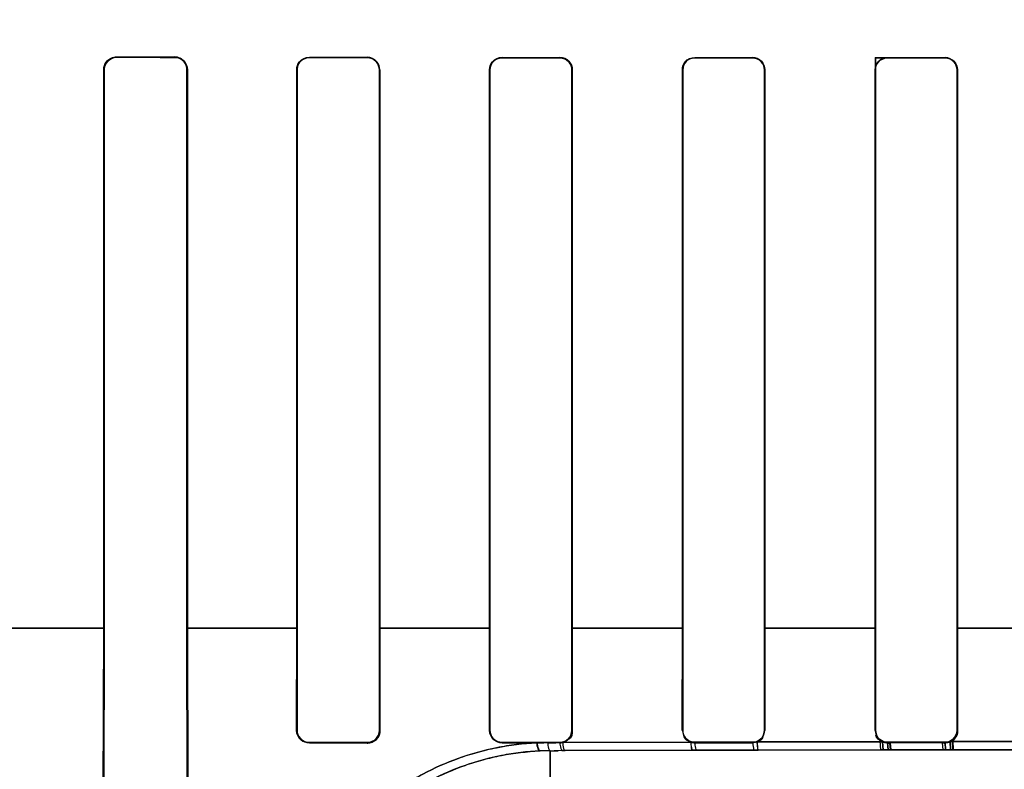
# Model space of a CAD drawing. Header units: millimetres. Extents: x 0 to 297, y 0 to 210.
# Tile 138 of 256: x 56.219 to 56.398, y 157.136 to 157.272. Entities that reach past the tile are written whole.
import ezdxf

# ---------------------------------------------------------------- set-up
doc = ezdxf.new("R2010")
doc.units = ezdxf.units.MM
doc.header["$LTSCALE"] = 16.335
doc.layers.get('0').update_dxf_attribs({"linetype": 'CONTINUOUS'})
for name, color, linetype in [('AXES_REF', 7, 'CONTINUOUS'), ('INTFCLR_1', 7, 'CONTINUOUS'), ('INTFCLR_72935', 7, 'CONTINUOUS')]:
    doc.layers.add(name, color=color, linetype=linetype)

msp = doc.modelspace()

# ---------------------------------------------------------------- linework, layer by layer
at = {"color": 7, "linetype": 'Continuous'}
for radius in [6.787079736, 6.7865, 6.743039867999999]:
    msp.add_circle((57.4637306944, 154.7114647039), radius, dxfattribs=at)
for radius, start, end in [(6.72, 278.2771290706, 261.7228709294), (6.874, 193.234383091, 36.7246116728)]:
    msp.add_arc((57.4637306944, 154.7114647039), radius, start, end, dxfattribs=at)
at = {"layer": 'AXES_REF', "color": 9, "linetype": 'Continuous'}
for radius in [6.191158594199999, 4.150003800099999]:
    msp.add_circle((57.4637306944, 154.7114647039), radius, dxfattribs=at)
at = {"layer": 'INTFCLR_1', "color": 9, "linetype": 'Continuous'}
for p, q in [((56.2367849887, 157.2653139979), (56.2367849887, 157.2652326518)), ((56.2472849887, 157.2652162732), (56.2472849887, 157.2652964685)), ((56.2717849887, 157.2652609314), (56.2717849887, 157.265182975)), ((56.2822849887, 157.2651707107), (56.2822849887, 157.2652478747)), ((56.3067849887, 157.2652221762), (56.3067849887, 157.2651465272)), ((56.3172849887, 157.2651379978), (56.3172849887, 157.2652131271)), ((56.3417849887, 157.2651964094), (56.3417849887, 157.2651222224)), ((56.3522849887, 157.2651171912), (56.3522849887, 157.2651910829)), ((56.3767849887, 157.2651828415), (56.3767849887, 157.2651094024)), ((56.3872849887, 157.2651077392), (56.3872849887, 157.2651810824)), ((56.2345033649, 157.2629547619), (56.23442160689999, 157.2629547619)), ((56.2496229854, 157.2629547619), (56.2495431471, 157.2629547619)), ((56.2695540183, 157.2629547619), (56.26947577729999, 157.2629547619)), ((56.2845754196, 157.2629547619), (56.2844985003, 157.2629547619)), ((56.3045913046, 157.2629547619), (56.3045154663, 157.2629547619)), ((56.3195415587, 157.2629547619), (56.3194665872, 157.2629547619)), ((56.3396163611, 157.2629547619), (56.339542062, 157.2629547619)), ((56.3545203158, 157.2629547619), (56.3544465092, 157.2629547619)), ((56.37462988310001, 157.2629547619), (56.3745563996, 157.2629547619)), ((56.389511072, 157.2629547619), (56.3894377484, 157.2629547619)), ((56.234501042, 157.1614532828), (56.21459827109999, 157.1614532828)), ((56.2695540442, 157.1614532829), (56.24954283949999, 157.1614532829)), ((56.304591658, 157.1614532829), (56.2844984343, 157.1614532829)), ((56.3396137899, 157.1614532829), (56.3194670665, 157.1614532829)), ((56.3746336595, 157.1614532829), (56.3544440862, 157.1614532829)), ((56.4096385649, 157.1614532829), (56.3894220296, 157.1614532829)), ((56.2694664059, 157.142899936), (56.26954692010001, 157.142899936)), ((56.28450548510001, 157.142899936), (56.2845846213, 157.142899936)), ((56.30450640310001, 157.142899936), (56.3045844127, 157.142899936)), ((56.31947340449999, 157.142899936), (56.3195505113, 157.142899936)), ((56.3395331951, 157.142899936), (56.33960960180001, 157.142899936)), ((56.3544532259, 157.142899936), (56.35452912, 157.142899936)), ((56.3745476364, 157.142899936), (56.3746231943, 157.142899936)), ((56.3894444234, 157.142899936), (56.3895198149, 157.142899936)), ((56.2717849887, 157.1406628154), (56.2717849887, 157.1405818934)), ((56.2822849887, 157.140595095), (56.2822849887, 157.140675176)), ((56.3067849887, 157.1406995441), (56.3067849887, 157.1406210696)), ((56.3172849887, 157.1406302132), (56.3172849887, 157.1407081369)), ((56.3177962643, 157.1406890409), (56.3410453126, 157.140771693)), ((56.3417849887, 157.1407240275), (56.3417849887, 157.1406471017)), ((56.3522849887, 157.1406524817), (56.3522849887, 157.1407290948)), ((56.3522849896, 157.1406524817), (56.3525400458, 157.1393215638)), ((56.35309333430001, 157.140803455), (56.375899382, 157.1408433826)), ((56.3767849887, 157.140736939), (56.3767849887, 157.140660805)), ((56.3872849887, 157.1406625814), (56.3872849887, 157.140738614)), ((56.388195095, 157.1408569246), (56.41087501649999, 157.1408569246)), ((56.3155349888, 157.1318571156), (56.3155349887, 157.1392011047)), ((56.31773650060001, 157.1392102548), (56.3162684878, 157.1392041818)), ((56.3182491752, 157.1392123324), (56.31773650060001, 157.1392102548)), ((56.3413695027, 157.1392925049), (56.3182491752, 157.1392123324)), ((56.3420980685, 157.1392946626), (56.3413695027, 157.1392925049)), ((56.352540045, 157.1393215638), (56.3420980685, 157.1392946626)), ((56.35335077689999, 157.1393233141), (56.352540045, 157.1393215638)), ((56.3760304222, 157.1393620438), (56.35335077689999, 157.1393233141)), ((56.3873505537, 157.1393720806), (56.3769069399, 157.1393631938)), ((56.4108171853, 157.1393724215), (56.3882527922, 157.1393724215))]:
    msp.add_line(p, q, dxfattribs=at)
at = {"layer": 'INTFCLR_1', "color": 6, "linetype": 'Continuous'}
for p, q in [((56.23442160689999, 157.1614547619), (56.23442160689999, 157.2629547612)), ((56.2345033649, 157.1614547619), (56.2345033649, 157.2629547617)), ((56.2495431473, 157.2629547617), (56.2495431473, 157.1614547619)), ((56.2496229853, 157.2629547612), (56.2496229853, 157.1614547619)), ((56.2694757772, 157.1614547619), (56.2694757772, 157.2629547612)), ((56.2695540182, 157.1614547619), (56.2695540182, 157.2629547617)), ((56.2844985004, 157.2629547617), (56.2844985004, 157.1614547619)), ((56.2845754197, 157.2629547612), (56.2845754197, 157.1614547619)), ((56.30451546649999, 157.1614547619), (56.30451546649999, 157.2629547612)), ((56.3045913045, 157.1614547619), (56.3045913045, 157.2629547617)), ((56.3194665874, 157.2629547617), (56.3194665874, 157.1614547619)), ((56.3195415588, 157.2629547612), (56.3195415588, 157.1614547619)), ((56.3395420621, 157.1614547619), (56.3395420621, 157.2629547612)), ((56.3396163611, 157.1614547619), (56.3396163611, 157.2629547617)), ((56.3544465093, 157.2629547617), (56.3544465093, 157.1614547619)), ((56.35452031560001, 157.2629547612), (56.35452031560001, 157.1614547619)), ((56.3745563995, 157.1614547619), (56.3745563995, 157.2629547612)), ((56.374629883, 157.1614547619), (56.374629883, 157.2629547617)), ((56.3894377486, 157.2629547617), (56.3894377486, 157.1614547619)), ((56.3895110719, 157.2629547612), (56.3895110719, 157.1614547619)), ((56.2342289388, 157.0949547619), (56.23442160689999, 157.1614547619)), ((56.23439061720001, 157.0949547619), (56.2345033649, 157.1614547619)), ((56.2495431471, 157.1614547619), (56.249653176, 157.0949547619)), ((56.2496229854, 157.1614547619), (56.24980987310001, 157.0949547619)), ((56.2694664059, 157.142899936), (56.26947577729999, 157.161454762)), ((56.26954692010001, 157.142899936), (56.2695540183, 157.161454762)), ((56.2844985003, 157.161454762), (56.28450548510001, 157.142899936)), ((56.2845754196, 157.161454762), (56.2845846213, 157.142899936)), ((56.30450640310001, 157.142899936), (56.3045154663, 157.161454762)), ((56.3045844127, 157.142899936), (56.3045913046, 157.161454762)), ((56.3194665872, 157.161454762), (56.31947340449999, 157.142899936)), ((56.3195415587, 157.161454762), (56.3195505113, 157.142899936)), ((56.3395331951, 157.142899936), (56.339542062, 157.161454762)), ((56.33960960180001, 157.142899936), (56.3396163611, 157.161454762)), ((56.3544465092, 157.161454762), (56.3544532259, 157.142899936)), ((56.3545203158, 157.161454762), (56.35452912, 157.142899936)), ((56.3745476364, 157.142899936), (56.3745563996, 157.161454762)), ((56.37462319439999, 157.142899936), (56.37462988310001, 157.161454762)), ((56.3894377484, 157.161454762), (56.3894444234, 157.142899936)), ((56.389511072, 157.161454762), (56.3895198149, 157.142899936)), ((56.2822849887, 157.140675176), (56.2717849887, 157.1406628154)), ((56.2822849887, 157.140595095), (56.2717849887, 157.1405818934)), ((56.3172849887, 157.1407081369), (56.3067849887, 157.1406995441)), ((56.3067849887, 157.1406210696), (56.3130478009, 157.1406266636)), ((56.3130478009, 157.1406266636), (56.31439610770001, 157.1406278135)), ((56.3150707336, 157.1406283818), (56.3165465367, 157.1406296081)), ((56.3522849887, 157.1407290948), (56.3417849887, 157.1407240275)), ((56.3417849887, 157.1406471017), (56.3522849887, 157.1406524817)), ((56.3522849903, 157.1406524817), (56.3530933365, 157.1408034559)), ((56.3872849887, 157.140738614), (56.3767849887, 157.140736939)), ((56.3767849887, 157.140660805), (56.3872849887, 157.1406625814))]:
    msp.add_line(p, q, dxfattribs=at)
at = {"layer": 'INTFCLR_1', "color": 7, "linetype": 'Continuous'}
for p, q in [((56.3754239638, 157.1409891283), (56.3755318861, 157.1393613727)), ((56.3760304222, 157.1393620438), (56.3758993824, 157.1408433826)), ((56.3767849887, 157.140660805), (56.37690693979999, 157.1393631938)), ((56.3773452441, 157.1393637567), (56.3772579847, 157.1406103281)), ((56.3867415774, 157.1405958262), (56.3868433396, 157.1393718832)), ((56.3873505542, 157.1393720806), (56.38728498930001, 157.1406625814)), ((56.388189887, 157.1408540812), (56.3882527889, 157.1393724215)), ((56.3887039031, 157.1393725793), (56.3886088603, 157.1409920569)), ((56.3755318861, 157.1393613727), (56.3773452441, 157.1393637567)), ((56.3769069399, 157.1393631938), (56.3760304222, 157.1393620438)), ((56.3868433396, 157.1393718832), (56.3887039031, 157.1393725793)), ((56.3882527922, 157.1393724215), (56.3873505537, 157.1393720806))]:
    msp.add_line(p, q, dxfattribs=at)
for points in [[(56.2822849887, 157.140595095), (56.28238496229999, 157.1405973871), (56.2824848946, 157.1406040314), (56.28258459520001, 157.1406150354), (56.282683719, 157.1406303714), (56.2827822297, 157.1406500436), (56.2828803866, 157.140674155), (56.28297812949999, 157.1407027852), (56.2830750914, 157.1407359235), (56.2831710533, 157.1407735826)], [(56.375899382, 157.1408433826), (56.3759932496, 157.1408054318), (56.3760887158, 157.1407717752), (56.3761855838, 157.1407424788), (56.3762836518, 157.1407175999), (56.3763827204, 157.1406971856), (56.3764825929, 157.1406812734), (56.376583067, 157.1406698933), (56.3766839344, 157.1406630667), (56.3767849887, 157.140660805)], [(56.3872849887, 157.1406625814), (56.38738809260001, 157.1406649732), (56.3874910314, 157.1406721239), (56.3875935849, 157.1406840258), (56.3876954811, 157.1407006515), (56.3877965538, 157.1407219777), (56.387896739, 157.1407480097), (56.3879958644, 157.1407787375), (56.3880936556, 157.1408141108), (56.3881898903, 157.1408540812)]]:
    msp.add_lwpolyline(points, dxfattribs=at)
at = {"layer": 'INTFCLR_1', "color": 6, "linetype": 'Continuous'}
for centre, radius, start, end in [((56.3172823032, 157.1429047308), 0.0022745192, 270.0676377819, 283.0595303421), ((56.3417863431, 157.1429131), 0.0022659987, 250.9119015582, 269.9658417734)]:
    msp.add_arc(centre, radius, start, end, dxfattribs=at)
at = {"layer": 'INTFCLR_1', "color": 9, "linetype": 'Continuous'}
msp.add_arc((56.315743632, 157.0918564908), 0.0473450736, 90.25249194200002, 92.5811112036, dxfattribs=at)
at = {"layer": 'INTFCLR_1', "color": 6, "linetype": 'Continuous'}
for centre, major_axis, ratio, start_param, end_param in [((56.3995349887, 157.2664547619), (0.3650864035, 0), 0.0034906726, -2.0328472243, -2.0009654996), ((56.3995349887, 157.2664547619), (0.3650864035, 0), 0.0034906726, -1.9282790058, -1.8977471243), ((56.3995349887, 157.2664547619), (0.3860864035, 0), 0.0034906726, -2.0059367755, -1.9761478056), ((56.3995349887, 157.2664547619), (0.3860864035, 0), 0.0034906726, -1.9080370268, -1.8793579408), ((56.3995349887, 157.2664547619), (0.3650864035, 0), 0.0034906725, -1.8276611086, -1.7980361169), ((56.3995349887, 157.2664547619), (0.3860864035, 0), 0.0034906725, -1.8134003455, -1.785476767), ((56.3995349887, 157.266454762), (0.3650864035, 0), 0.0034906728, -1.7296452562, -1.7005817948), ((56.3995349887, 157.266454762), (0.3860864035, 0), 0.0034906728, -1.7209377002, -1.6934858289), ((56.3995349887, 157.266454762), (0.3650864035, 0), 0.0034906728, -1.6331507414, -1.604356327), ((56.3995349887, 157.266454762), (0.3860864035, 0), 0.0034906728, -1.629755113, -1.6025303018)]:
    msp.add_ellipse(centre, major_axis=major_axis, ratio=ratio, start_param=start_param, end_param=end_param, dxfattribs=at)
for points, knots in [([(56.23442160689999, 157.2629547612), (56.23442160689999, 157.2634711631), (56.2348296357, 157.26470988), (56.2360984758, 157.265315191), (56.2367849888, 157.2653139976)], [0, 0, 0, 0, 0.4292917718, 1, 1, 1, 1]), ([(56.24728498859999, 157.2652964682), (56.24783833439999, 157.265295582), (56.2490730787, 157.2648449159), (56.2496229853, 157.2635945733), (56.2496229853, 157.2629547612)], [0, 0, 0, 0, 0.4637660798, 1, 1, 1, 1]), ([(56.2694757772, 157.2629547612), (56.2694757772, 157.2634683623), (56.2698839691, 157.264680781), (56.2711226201, 157.2652617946), (56.2717849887, 157.2652609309)], [0, 0, 0, 0, 0.4367466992, 1, 1, 1, 1]), ([(56.2845754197, 157.2629547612), (56.2845754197, 157.2634741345), (56.2841608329, 157.2646798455), (56.282933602, 157.2652471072), (56.2822849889, 157.265247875)], [0, 0, 0, 0, 0.4446739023, 1, 1, 1, 1]), ([(56.2345033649, 157.2629547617), (56.2345033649, 157.2634558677), (56.2348999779, 157.2646523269), (56.2361246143, 157.2652337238), (56.23678498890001, 157.2652326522)], [0, 0, 0, 0, 0.4314369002, 1, 1, 1, 1]), ([(56.24728498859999, 157.2652162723), (56.247737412, 157.2652155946), (56.2489130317, 157.2648681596), (56.2495431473, 157.2636507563), (56.2495431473, 157.2629547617)], [0, 0, 0, 0, 0.3939538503, 1, 1, 1, 1]), ([(56.2695540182, 157.2629547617), (56.2695540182, 157.2634524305), (56.2699499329, 157.2646241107), (56.2711464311, 157.2651837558), (56.2717849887, 157.2651829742)], [0, 0, 0, 0, 0.4380012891, 1, 1, 1, 1]), ([(56.2822849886, 157.2651707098), (56.2828602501, 157.2651700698), (56.2840384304, 157.2646845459), (56.2844985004, 157.2635093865), (56.2844985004, 157.2629547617)], [0, 0, 0, 0, 0.5091323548, 1, 1, 1, 1]), ([(56.30451546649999, 157.2629547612), (56.30451546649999, 157.2634659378), (56.304923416, 157.2646590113), (56.3061399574, 157.2652227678), (56.30678498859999, 157.2652221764)], [0, 0, 0, 0, 0.4421147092, 1, 1, 1, 1]), ([(56.3045913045, 157.2629547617), (56.3045913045, 157.2634573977), (56.3049947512, 157.2646124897), (56.30616967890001, 157.2651470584), (56.30678498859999, 157.2651465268)], [0, 0, 0, 0, 0.4496067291, 1, 1, 1, 1]), ([(56.3195415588, 157.2629547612), (56.3195415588, 157.2634725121), (56.31912635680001, 157.2646614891), (56.3179180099, 157.2652126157), (56.3172849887, 157.2652131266)], [0, 0, 0, 0, 0.449916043, 1, 1, 1, 1]), ([(56.3172849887, 157.2651379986), (56.3178470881, 157.2651375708), (56.3190075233, 157.264665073), (56.3194665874, 157.263506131), (56.3194665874, 157.2629547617)], [0, 0, 0, 0, 0.5048183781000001, 1, 1, 1, 1]), ([(56.3395420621, 157.2629547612), (56.3395420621, 157.2635251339), (56.3400186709, 157.2647167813), (56.3412111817, 157.2651967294), (56.3417849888, 157.2651964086)], [0, 0, 0, 0, 0.4984991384, 1, 1, 1, 1]), ([(56.3396163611, 157.2629547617), (56.3396163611, 157.2634564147), (56.3400203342, 157.2645993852), (56.3411811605, 157.2651225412), (56.3417849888, 157.2651222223)], [0, 0, 0, 0, 0.4537868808, 1, 1, 1, 1]), ([(56.35452031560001, 157.2629547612), (56.35452031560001, 157.2634739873), (56.3541018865, 157.2646528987), (56.3529057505, 157.2651907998), (56.3522849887, 157.2651910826)], [0, 0, 0, 0, 0.4554662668, 1, 1, 1, 1]), ([(56.3522849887, 157.265117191), (56.3528388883, 157.2651169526), (56.3539881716, 157.2646526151), (56.3544465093, 157.2635039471), (56.3544465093, 157.2629547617)], [0, 0, 0, 0, 0.5021368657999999, 1, 1, 1, 1]), ([(56.3745563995, 157.2629547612), (56.3745563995, 157.2635238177), (56.37503254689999, 157.2647083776), (56.3762170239, 157.2651829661), (56.37678498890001, 157.2651828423)], [0, 0, 0, 0, 0.5004799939, 1, 1, 1, 1]), ([(56.374629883, 157.2629547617), (56.374629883, 157.2634593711), (56.3750379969, 157.2645965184), (56.3761906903, 157.2651095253), (56.3767849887, 157.2651094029)], [0, 0, 0, 0, 0.4591917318, 1, 1, 1, 1]), ([(56.3895110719, 157.2629547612), (56.3895110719, 157.2634697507), (56.3890965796, 157.2646432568), (56.3879050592, 157.2651810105), (56.3872849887, 157.2651810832)], [0, 0, 0, 0, 0.4537112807, 1, 1, 1, 1]), ([(56.3872849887, 157.2651077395), (56.3878352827, 157.2651076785), (56.3889797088, 157.2646470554), (56.3894377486, 157.2635029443), (56.3894377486, 157.2629547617)], [0, 0, 0, 0, 0.5009611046, 1, 1, 1, 1]), ([(56.2717849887, 157.1405818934), (56.27124778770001, 157.1405811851), (56.2700245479, 157.1410129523), (56.2694657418, 157.1422547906), (56.2694664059, 157.142899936)], [0, 0, 0, 0, 0.4543516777, 1, 1, 1, 1]), ([(56.2717849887, 157.1406628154), (56.2712650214, 157.140662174), (56.2700841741, 157.1410805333), (56.2695464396, 157.1422787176), (56.26954692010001, 157.142899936)], [0, 0, 0, 0, 0.4556379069, 1, 1, 1, 1]), ([(56.28450548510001, 157.142899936), (56.2845059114, 157.1423399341), (56.2840409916, 157.1411594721), (56.2828590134, 157.1406758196), (56.2822849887, 157.140675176)], [0, 0, 0, 0, 0.4938171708, 1, 1, 1, 1]), ([(56.3067849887, 157.1406210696), (56.3062644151, 157.1406205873), (56.30506377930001, 157.141037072), (56.3045057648, 157.1422586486), (56.30450640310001, 157.142899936)], [0, 0, 0, 0, 0.4480514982, 1, 1, 1, 1]), ([(56.3067849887, 157.1406995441), (56.3062801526, 157.1406991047), (56.3051203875, 157.141103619), (56.3045839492, 157.1422827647), (56.3045844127, 157.142899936)], [0, 0, 0, 0, 0.4499400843, 1, 1, 1, 1]), ([(56.31947340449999, 157.142899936), (56.3194738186, 157.1423424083), (56.319008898, 157.1411781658), (56.3178449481, 157.1407085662), (56.3172849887, 157.1407081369)], [0, 0, 0, 0, 0.4989120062, 1, 1, 1, 1]), ([(56.3417849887, 157.1407240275), (56.3412893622, 157.1407237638), (56.3401435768, 157.1411201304), (56.33960915, 157.1422863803), (56.33960960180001, 157.142899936)], [0, 0, 0, 0, 0.4468395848, 1, 1, 1, 1]), ([(56.3544532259, 157.142899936), (56.3544536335, 157.1423430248), (56.3539875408, 157.1411888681), (56.35283510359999, 157.1407293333), (56.3522849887, 157.1407290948)], [0, 0, 0, 0, 0.5030696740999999, 1, 1, 1, 1]), ([(56.3767849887, 157.140736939), (56.3762902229, 157.1407368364), (56.3751511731, 157.1411334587), (56.3746227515, 157.1422922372), (56.3746231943, 157.142899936)], [0, 0, 0, 0, 0.4487815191, 1, 1, 1, 1]), ([(56.3894444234, 157.142899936), (56.3894448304, 157.1423402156), (56.3889745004, 157.1411900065), (56.3878276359, 157.1407386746), (56.3872849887, 157.140738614)], [0, 0, 0, 0, 0.50774397, 1, 1, 1, 1])]:
    msp.add_open_spline(points, degree=3, knots=knots, dxfattribs=at)
at = {"layer": 'INTFCLR_1', "color": 7, "linetype": 'Continuous'}
for points, knots in [([(56.2845846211, 157.142899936), (56.2845862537, 157.1423189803), (56.284102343, 157.1410963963), (56.2828787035, 157.1405948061), (56.2822849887, 157.1405950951)], [0, 0, 0, 0, 0.4945700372, 1, 1, 1, 1]), ([(56.3772579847, 157.1406103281), (56.376909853, 157.1405448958), (56.37628597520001, 157.1406923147), (56.3758497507, 157.1408555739), (56.3753953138, 157.1409102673), (56.3754239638, 157.1409891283)], [0, 0, 0, 0, 0.5634051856, 0.8665491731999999, 1, 1, 1, 1]), ([(56.3886088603, 157.1409920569), (56.388348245, 157.1407840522), (56.3877594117, 157.1407071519), (56.387184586, 157.1406176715), (56.3868204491, 157.1405225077), (56.3867415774, 157.1405958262)], [0, 0, 0, 0, 0.5199108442, 0.8320948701, 1, 1, 1, 1])]:
    msp.add_open_spline(points, degree=3, knots=knots, dxfattribs=at)
msp.add_open_spline([(56.2831710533, 157.1407735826), (56.28370816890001, 157.1409983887), (56.2844067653, 157.141426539), (56.28440616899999, 157.1420088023)], degree=3, dxfattribs=at)
at = {"layer": 'INTFCLR_1', "color": 6, "linetype": 'Continuous'}
for points in [[(56.3195505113, 157.142899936), (56.3195510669, 157.1423347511), (56.3194686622, 157.14145463), (56.3189181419, 157.1413267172)], [(56.375899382, 157.1408433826), (56.3753847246, 157.14106514), (56.3747180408, 157.1414797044), (56.37471858, 157.1420401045)], [(56.3881898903, 157.1408540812), (56.3886367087, 157.1410519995), (56.3892619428, 157.1413659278), (56.3892614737, 157.141854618)], [(56.3410453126, 157.140771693), (56.3405597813, 157.1409403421), (56.3398496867, 157.141232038), (56.3398501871, 157.1417460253)], [(56.35309333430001, 157.140803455), (56.3535518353, 157.1409806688), (56.3542184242, 157.1412657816), (56.3542179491, 157.1417573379)]]:
    msp.add_open_spline(points, degree=3, dxfattribs=at)
at = {"layer": 'INTFCLR_1', "color": 9, "linetype": 'Continuous'}
for points, knots in [([(56.2672395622, 157.0914547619), (56.2671526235, 157.0914547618), (56.2670105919, 157.0918170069), (56.2669193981, 157.0923681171), (56.2668238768, 157.0934190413), (56.2668017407, 157.0950381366), (56.2669182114, 157.0974023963), (56.2673114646, 157.1005270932), (56.2679291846, 157.1034972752), (56.2686581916, 157.1061345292), (56.2696318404, 157.1091040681), (56.2712545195, 157.1130178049), (56.2731533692, 157.1164888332), (56.2746593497, 157.1188328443), (56.2757755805, 157.1204614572), (56.2779332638, 157.1233198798), (56.2807615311, 157.1264100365), (56.28353487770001, 157.1289044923), (56.2852459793, 157.1302946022), (56.2879532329, 157.1323443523), (56.2923635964, 157.1351157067), (56.29770999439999, 157.1374934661), (56.3022458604, 157.1389407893), (56.3069665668, 157.1400692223), (56.3106067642, 157.1405143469), (56.3130478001, 157.1406266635)], [0, 0, 0, 0, 0.0034869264, 0.0118307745, 0.0253688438, 0.0441600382, 0.07750976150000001, 0.1198274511, 0.1705089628, 0.1989804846, 0.2295433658, 0.2958034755, 0.3685983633, 0.3878553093, 0.4075401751, 0.4477747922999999, 0.5314248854, 0.5750130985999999, 0.5972913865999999, 0.6198277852, 0.7111936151, 0.8054544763, 0.8536491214, 0.9019916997, 1, 1, 1, 1]), ([(56.3130478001, 157.1406266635), (56.3130912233, 157.1402670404), (56.3131712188, 157.1398153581), (56.3134358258, 157.1391582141), (56.3136115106, 157.1391535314)], [0, 0, 0, 0, 0.6733216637, 1, 1, 1, 1]), ([(56.3150707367, 157.1406283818), (56.31509949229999, 157.1402832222), (56.3151609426, 157.1398564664), (56.31537081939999, 157.1392129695), (56.3155349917, 157.1392011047)], [0, 0, 0, 0, 0.6778576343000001, 1, 1, 1, 1]), ([(56.3172849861, 157.1406302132), (56.3173131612, 157.1402869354), (56.317374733, 157.1398659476), (56.3175745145, 157.1392222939), (56.317736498, 157.1392102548)], [0, 0, 0, 0, 0.6795377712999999, 1, 1, 1, 1]), ([(56.3177962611, 157.1406890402), (56.3178227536, 157.140332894), (56.3178852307, 157.1398993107), (56.3180816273, 157.1392248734), (56.31824917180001, 157.1392123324)], [0, 0, 0, 0, 0.6800622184, 1, 1, 1, 1]), ([(56.34104531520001, 157.140771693), (56.341064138, 157.1404168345), (56.3411398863, 157.1400216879), (56.341215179, 157.1393088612), (56.34136950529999, 157.1392925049)], [0, 0, 0, 0, 0.6960312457, 1, 1, 1, 1]), ([(56.3417849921, 157.1406471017), (56.3418058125, 157.1403213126), (56.3418761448, 157.1399566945), (56.34195712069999, 157.1393097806), (56.3420980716, 157.1392946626)], [0, 0, 0, 0, 0.6972332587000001, 1, 1, 1, 1]), ([(56.3530933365, 157.1408034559), (56.3531082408, 157.1404491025), (56.3531972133, 157.140069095), (56.3532021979, 157.139343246), (56.3533507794, 157.1393233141)], [0, 0, 0, 0, 0.7028960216, 1, 1, 1, 1]), ([(56.2693372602, 157.093463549), (56.2692670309, 157.0934650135), (56.2692262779, 157.0938349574), (56.2691526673, 157.0943002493), (56.26913695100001, 157.095295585), (56.2691758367, 157.0972481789), (56.269521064, 157.1006330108), (56.2702640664, 157.1041525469), (56.2711383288, 157.1070971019), (56.2720991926, 157.1098568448), (56.2736822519, 157.1134952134), (56.2755156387, 157.1167180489), (56.27696407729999, 157.1188944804), (56.2780375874, 157.1204083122), (56.28011103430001, 157.1230674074), (56.2828199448, 157.1259389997), (56.285468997, 157.128255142), (56.28710332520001, 157.1295467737), (56.289691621, 157.1314539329), (56.2939045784, 157.1340316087), (56.2989992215, 157.1362399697), (56.303320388, 157.1375850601), (56.3078198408, 157.1386347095), (56.3112864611, 157.1390487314), (56.3136115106, 157.1391535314)], [0, 0, 0, 0, 0.0029920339, 0.0110782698, 0.024380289, 0.0429061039, 0.0957357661, 0.1679168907, 0.1961583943, 0.2264889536, 0.2923559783, 0.3648565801, 0.3840566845, 0.4037051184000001, 0.443891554, 0.5276121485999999, 0.5713225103, 0.5936852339, 0.6163225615, 0.7082527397, 0.8033240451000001, 0.8520017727, 0.9008650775, 1, 1, 1, 1])]:
    msp.add_open_spline(points, degree=3, knots=knots, dxfattribs=at)
at = {"layer": 'INTFCLR_72935', "color": 9, "linetype": 'Continuous'}
for p, q in [((56.2367849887, 157.2652326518), (56.2367849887, 157.2653139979)), ((56.2472849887, 157.2652964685), (56.2472849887, 157.2652162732)), ((56.2717849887, 157.265182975), (56.2717849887, 157.2652609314)), ((56.2822849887, 157.2652478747), (56.2822849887, 157.2651707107)), ((56.3067849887, 157.2651465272), (56.3067849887, 157.2652221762)), ((56.3172849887, 157.2652131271), (56.3172849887, 157.2651379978)), ((56.3417849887, 157.2651222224), (56.3417849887, 157.2651964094)), ((56.3522849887, 157.2651910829), (56.3522849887, 157.2651171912)), ((56.3872849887, 157.2651810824), (56.3872849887, 157.2651077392)), ((56.23442160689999, 157.2629547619), (56.2345033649, 157.2629547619)), ((56.2495431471, 157.2629547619), (56.2496229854, 157.2629547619)), ((56.26947577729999, 157.2629547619), (56.2695540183, 157.2629547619)), ((56.2844985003, 157.2629547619), (56.2845754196, 157.2629547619)), ((56.3045154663, 157.2629547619), (56.3045913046, 157.2629547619)), ((56.3194665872, 157.2629547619), (56.3195415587, 157.2629547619)), ((56.339542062, 157.2629547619), (56.3396163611, 157.2629547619)), ((56.3544465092, 157.2629547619), (56.3545203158, 157.2629547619)), ((56.3894377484, 157.2629547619), (56.389511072, 157.2629547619)), ((56.21459857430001, 157.1614532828), (56.2345002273, 157.1614532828)), ((56.2495420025, 157.1614532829), (56.269554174, 157.1614532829)), ((56.2844984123, 157.1614532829), (56.3045914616, 157.1614532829)), ((56.3194671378, 157.1614532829), (56.3396151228, 157.1614532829)), ((56.3544432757, 157.1614532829), (56.3746332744, 157.1614532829)), ((56.3894314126, 157.1614532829), (56.4096479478, 157.1614532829)), ((56.2695469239, 157.1429047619), (56.2694664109, 157.1429047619)), ((56.2845846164, 157.1429047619), (56.2845054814, 157.1429047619)), ((56.3045844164, 157.1429047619), (56.3045064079, 157.1429047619)), ((56.3195505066, 157.1429047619), (56.3194734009, 157.1429047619)), ((56.3396096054, 157.1429047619), (56.33953319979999, 157.1429047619)), ((56.3545291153, 157.1429047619), (56.3544532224, 157.1429047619)), ((56.3746231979, 157.1429047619), (56.37454764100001, 157.1429047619)), ((56.38951981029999, 157.1429047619), (56.38944441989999, 157.1429047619)), ((56.2717849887, 157.140586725), (56.2717849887, 157.1406676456)), ((56.2822849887, 157.140680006), (56.2822849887, 157.1405999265)), ((56.3067849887, 157.140625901), (56.3067849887, 157.1407043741)), ((56.3172849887, 157.1407129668), (56.3172849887, 157.1406350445)), ((56.341059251, 157.1407717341), (56.3177746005, 157.1406889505)), ((56.3417849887, 157.1406519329), (56.3417849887, 157.1407288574)), ((56.3522849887, 157.1407339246), (56.3522849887, 157.1406573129)), ((56.3522849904, 157.1406573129), (56.3525402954, 157.1393215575)), ((56.3759106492, 157.1408433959), (56.3530806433, 157.1408034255)), ((56.3767849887, 157.1406656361), (56.3767849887, 157.1407417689)), ((56.3872849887, 157.1407434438), (56.3872849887, 157.1406674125)), ((56.4108858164, 157.1408569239), (56.3881846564, 157.1408569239)), ((56.3155349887, 157.1392011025), (56.31700257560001, 157.1392072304)), ((56.3155349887, 157.1392011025), (56.3155349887, 157.1318571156)), ((56.31773687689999, 157.1392102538), (56.3182276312, 157.1392122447)), ((56.3182276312, 157.1392122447), (56.3413833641, 157.1392925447)), ((56.3413833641, 157.1392925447), (56.34209836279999, 157.1392946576)), ((56.34209836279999, 157.1392946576), (56.3525402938, 157.1393215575)), ((56.3525402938, 157.1393215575), (56.35333815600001, 157.1393232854)), ((56.35333815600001, 157.1393232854), (56.3760416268, 157.1393620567)), ((56.3769070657, 157.1393631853), (56.3873506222, 157.1393720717)), ((56.3882418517, 157.1393724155), (56.4108281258, 157.1393724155))]:
    msp.add_line(p, q, dxfattribs=at)
at = {"layer": 'INTFCLR_72935', "color": 6, "linetype": 'Continuous'}
for p, q in [((56.3745563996, 157.2651833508), (56.3745563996, 157.1614547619)), ((56.3745563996, 157.265183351), (56.37462988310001, 157.2651098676)), ((56.37462988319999, 157.2651098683), (56.37462988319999, 157.1614547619)), ((56.234421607, 157.2629547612), (56.234421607, 157.1614547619)), ((56.234503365, 157.2629547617), (56.234503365, 157.1614547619)), ((56.2495431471, 157.1614547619), (56.2495431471, 157.2629547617)), ((56.2496229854, 157.1614547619), (56.2496229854, 157.2629547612)), ((56.26947577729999, 157.2629547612), (56.26947577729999, 157.1614547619)), ((56.2695540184, 157.2629547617), (56.2695540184, 157.1614547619)), ((56.2844985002, 157.1614547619), (56.2844985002, 157.2629547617)), ((56.2845754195, 157.1614547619), (56.2845754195, 157.2629547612)), ((56.3045154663, 157.2629547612), (56.3045154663, 157.1614547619)), ((56.3045913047, 157.2629547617), (56.3045913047, 157.1614547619)), ((56.3194665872, 157.1614547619), (56.3194665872, 157.2629547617)), ((56.31954155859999, 157.1614547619), (56.31954155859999, 157.2629547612)), ((56.3395420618, 157.2629547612), (56.3395420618, 157.1614547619)), ((56.3396163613, 157.2629547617), (56.3396163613, 157.1614547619)), ((56.3544465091, 157.1614547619), (56.3544465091, 157.2629547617)), ((56.3545203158, 157.1614547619), (56.3545203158, 157.2629547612)), ((56.3894377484, 157.1614547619), (56.3894377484, 157.2629547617)), ((56.389511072, 157.1614547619), (56.389511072, 157.2629547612)), ((56.2342289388, 157.0949547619), (56.23442160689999, 157.1614547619)), ((56.2345033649, 157.1614547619), (56.23439061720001, 157.0949547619)), ((56.249653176, 157.0949547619), (56.2495431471, 157.1614547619)), ((56.2496229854, 157.1614547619), (56.24980987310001, 157.0949547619)), ((56.2694664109, 157.1429047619), (56.26947577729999, 157.1614547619)), ((56.2695540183, 157.1614547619), (56.2695469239, 157.1429047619)), ((56.2845054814, 157.1429047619), (56.2844985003, 157.1614547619)), ((56.2845754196, 157.1614547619), (56.2845846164, 157.1429047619)), ((56.3045064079, 157.1429047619), (56.3045154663, 157.1614547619)), ((56.3045913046, 157.1614547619), (56.3045844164, 157.1429047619)), ((56.3194734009, 157.1429047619), (56.3194665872, 157.1614547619)), ((56.3195415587, 157.1614547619), (56.3195505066, 157.1429047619)), ((56.3395331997, 157.1429047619), (56.339542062, 157.1614547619)), ((56.3396163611, 157.1614547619), (56.3396096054, 157.1429047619)), ((56.3544532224, 157.1429047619), (56.3544465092, 157.1614547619)), ((56.3545203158, 157.1614547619), (56.3545291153, 157.1429047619)), ((56.37454764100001, 157.1429047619), (56.3745563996, 157.161454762)), ((56.37462988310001, 157.161454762), (56.3746231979, 157.1429047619)), ((56.38944441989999, 157.1429047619), (56.3894377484, 157.1614547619)), ((56.389511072, 157.1614547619), (56.38951981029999, 157.1429047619)), ((56.2717849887, 157.1406676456), (56.2822849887, 157.140680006)), ((56.2822849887, 157.1405999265), (56.2717849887, 157.140586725)), ((56.3067849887, 157.1407043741), (56.3172849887, 157.1407129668)), ((56.3131575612, 157.1406315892), (56.3067849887, 157.140625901)), ((56.3150703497, 157.1406332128), (56.3131575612, 157.1406315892)), ((56.3172849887, 157.1406350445), (56.31580819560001, 157.1406338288)), ((56.3417849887, 157.1407288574), (56.3522849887, 157.1407339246)), ((56.3522849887, 157.1406573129), (56.3417849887, 157.1406519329)), ((56.3530806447, 157.140803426), (56.3522849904, 157.1406573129)), ((56.3767849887, 157.1407417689), (56.3872849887, 157.1407434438)), ((56.3872849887, 157.1406674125), (56.3767849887, 157.1406656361))]:
    msp.add_line(p, q, dxfattribs=at)
at = {"layer": 'INTFCLR_72935', "color": 7, "linetype": 'Continuous'}
for p, q in [((56.3756089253, 157.1393614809), (56.375502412, 157.140972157)), ((56.3759106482, 157.1408433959), (56.3760416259, 157.1393620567)), ((56.3769070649, 157.1393631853), (56.3767849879, 157.1406656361)), ((56.3773137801, 157.140602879), (56.3774004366, 157.139363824)), ((56.3869049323, 157.1393718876), (56.3868057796, 157.1406153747)), ((56.3872849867, 157.1406674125), (56.3873506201, 157.1393720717)), ((56.38824185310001, 157.1393724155), (56.3881788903, 157.140854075)), ((56.38865157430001, 157.1410015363), (56.388743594, 157.1393725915)), ((56.3774004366, 157.139363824), (56.3756089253, 157.1393614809)), ((56.3760416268, 157.1393620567), (56.3769070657, 157.1393631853)), ((56.388743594, 157.1393725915), (56.3869049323, 157.1393718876)), ((56.3873506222, 157.1393720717), (56.3882418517, 157.1393724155))]:
    msp.add_line(p, q, dxfattribs=at)
for points in [[(56.28317170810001, 157.1407786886), (56.2830772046, 157.1407415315), (56.2829810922, 157.1407085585), (56.2828835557, 157.1406798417), (56.2827845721, 157.1406553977), (56.2826845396, 157.1406353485), (56.2825842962, 157.1406198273), (56.2824842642, 157.1406088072), (56.2823844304, 157.1406021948), (56.2822849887, 157.1405999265)], [(56.3767849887, 157.1406656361), (56.3766851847, 157.1406678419), (56.3765855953, 157.1406744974), (56.3764864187, 157.1406855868), (56.3763878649, 157.1407010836), (56.3762901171, 157.1407209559), (56.3761933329, 157.1407451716), (56.3760976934, 157.1407736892), (56.37600340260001, 157.1408064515), (56.3759106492, 157.1408433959)], [(56.3881788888, 157.140854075), (56.3880839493, 157.1408151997), (56.3879873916, 157.1407807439), (56.3878894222, 157.1407507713), (56.3877902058, 157.1407253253), (56.38768999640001, 157.1407044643), (56.3875891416, 157.1406882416), (56.3874879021, 157.1406766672), (56.3873864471, 157.1406697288), (56.3872849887, 157.1406674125)]]:
    msp.add_lwpolyline(points, dxfattribs=at)
at = {"layer": 'INTFCLR_72935', "color": 6, "linetype": 'Continuous'}
for centre, radius, start, end in [((56.3172824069, 157.1429089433), 0.0022739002, 270.065111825, 282.5008615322), ((56.3417861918, 157.1429173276), 0.002265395, 251.2832919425, 269.9694865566)]:
    msp.add_arc(centre, radius, start, end, dxfattribs=at)
at = {"layer": 'INTFCLR_72935', "color": 9, "linetype": 'Continuous'}
msp.add_arc((56.31574357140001, 157.0918570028), 0.0473445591, 90.2524261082, 92.45440580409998, dxfattribs=at)
at = {"layer": 'INTFCLR_72935', "color": 6, "linetype": 'Continuous'}
for centre, major_axis, ratio, start_param, end_param in [((56.3995349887, 157.2664547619), (0.3650864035, 0), 0.0034906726, -2.0328472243, -2.0009654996), ((56.3995349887, 157.2664547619), (0.3650864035, 0), 0.0034906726, -1.9282790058, -1.8977471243), ((56.3995349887, 157.2664547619), (0.3860864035, 0), 0.0034906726, -2.0059367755, -1.9761478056), ((56.3995349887, 157.2664547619), (0.3860864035, 0), 0.0034906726, -1.9080370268, -1.8793579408), ((56.3995349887, 157.2664547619), (0.3650864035, 0), 0.0034906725, -1.8276611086, -1.7980361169), ((56.3995349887, 157.2664547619), (0.3860864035, 0), 0.0034906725, -1.8134003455, -1.785476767), ((56.3995349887, 157.266454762), (0.3650864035, 0), 0.0034906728, -1.7296452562, -1.7005817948), ((56.3995349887, 157.266454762), (0.3860864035, 0), 0.0034906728, -1.7209377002, -1.6934858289), ((56.3995349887, 157.266454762), (0.3650864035, 0), 0.0034906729, -1.6392681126, -1.604356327), ((56.3995349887, 157.266454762), (0.3860864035, 0), 0.0034906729, -1.6353477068, -1.6025303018)]:
    msp.add_ellipse(centre, major_axis=major_axis, ratio=ratio, start_param=start_param, end_param=end_param, dxfattribs=at)
for points, knots in [([(56.234421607, 157.2629547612), (56.234421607, 157.2634771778), (56.2348356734, 157.2647174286), (56.2361041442, 157.2653151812), (56.23678498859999, 157.2653139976)], [0, 0, 0, 0, 0.434166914, 1, 1, 1, 1]), ([(56.2496229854, 157.2629547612), (56.2496229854, 157.263470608), (56.2492151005, 157.2646983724), (56.2479609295, 157.2652953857), (56.2472849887, 157.2652964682)], [0, 0, 0, 0, 0.4328341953, 1, 1, 1, 1]), ([(56.26947577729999, 157.2629547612), (56.26947577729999, 157.2634760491), (56.2698920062, 157.2646902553), (56.2711299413, 157.265261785), (56.2717849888, 157.2652609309)], [0, 0, 0, 0, 0.44314542, 1, 1, 1, 1]), ([(56.2845754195, 157.2629547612), (56.2845754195, 157.263467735), (56.2841675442, 157.264671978), (56.2829397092, 157.2652471), (56.2822849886, 157.265247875)], [0, 0, 0, 0, 0.4393046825, 1, 1, 1, 1]), ([(56.2367849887, 157.2652326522), (56.2363157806, 157.2652334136), (56.2351252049, 157.2648730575), (56.234503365, 157.2636453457), (56.234503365, 157.2629547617)], [0, 0, 0, 0, 0.4045625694, 1, 1, 1, 1]), ([(56.2495431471, 157.2629547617), (56.2495431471, 157.2634596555), (56.2491423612, 157.2646470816), (56.2479314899, 157.2652153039), (56.2472849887, 157.2652162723)], [0, 0, 0, 0, 0.4385058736, 1, 1, 1, 1]), ([(56.2717849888, 157.2651829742), (56.27133415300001, 157.265183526), (56.2701717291, 157.264839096), (56.2695540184, 157.2636376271), (56.2695540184, 157.2629547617)], [0, 0, 0, 0, 0.3976674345, 1, 1, 1, 1]), ([(56.2844985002, 157.2629547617), (56.2844985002, 157.2634579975), (56.28409639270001, 157.2646234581), (56.2829105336, 157.2651700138), (56.2822849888, 157.2651707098)], [0, 0, 0, 0, 0.4458223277, 1, 1, 1, 1]), ([(56.3045154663, 157.2629547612), (56.3045154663, 157.2634739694), (56.3049319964, 157.2646688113), (56.3061476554, 157.2652227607), (56.3067849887, 157.2652221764)], [0, 0, 0, 0, 0.4489316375, 1, 1, 1, 1]), ([(56.3067849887, 157.2651465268), (56.306211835, 157.2651470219), (56.30504344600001, 157.2646637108), (56.3045913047, 157.2635004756), (56.3045913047, 157.2629547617)], [0, 0, 0, 0, 0.5122624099, 1, 1, 1, 1]), ([(56.3172849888, 157.2652131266), (56.3178710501, 157.2652126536), (56.3190721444, 157.2647184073), (56.31954155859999, 157.2635204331), (56.31954155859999, 157.2629547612)], [0, 0, 0, 0, 0.508851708, 1, 1, 1, 1]), ([(56.3194665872, 157.2629547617), (56.3194665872, 157.2634559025), (56.3190645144, 157.264605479), (56.3178963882, 157.2651375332), (56.31728498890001, 157.2651379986)], [0, 0, 0, 0, 0.4504473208, 1, 1, 1, 1]), ([(56.3395420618, 157.2629547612), (56.3395420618, 157.2634733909), (56.3399596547, 157.2646554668), (56.3411602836, 157.2651967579), (56.3417849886, 157.2651964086)], [0, 0, 0, 0, 0.4536114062, 1, 1, 1, 1]), ([(56.3417849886, 157.2651222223), (56.34122185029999, 157.2651225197), (56.3400674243, 157.2646486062), (56.3396163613, 157.2634978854), (56.3396163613, 157.2629547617)], [0, 0, 0, 0, 0.5090461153, 1, 1, 1, 1]), ([(56.3522849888, 157.2651910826), (56.3528670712, 157.2651908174), (56.3540571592, 157.2646996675), (56.3545203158, 157.2635134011), (56.3545203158, 157.2629547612)], [0, 0, 0, 0, 0.5102753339, 1, 1, 1, 1]), ([(56.3544465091, 157.2629547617), (56.3544465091, 157.2634570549), (56.3540416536, 157.2645970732), (56.3528850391, 157.2651169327), (56.3522849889, 157.265117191)], [0, 0, 0, 0, 0.4556593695, 1, 1, 1, 1]), ([(56.38728498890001, 157.2651810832), (56.3878600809, 157.2651810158), (56.3890445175, 157.2646975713), (56.389511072, 157.2635155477), (56.389511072, 157.2629547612)], [0, 0, 0, 0, 0.5062971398, 1, 1, 1, 1]), ([(56.3894377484, 157.2629547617), (56.3894377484, 157.2634529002), (56.3890367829, 157.2645877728), (56.38788452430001, 157.265107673), (56.3872849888, 157.2651077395)], [0, 0, 0, 0, 0.4538128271, 1, 1, 1, 1]), ([(56.2717849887, 157.140586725), (56.2712430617, 157.1405860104), (56.2700188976, 157.1410230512), (56.2694657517, 157.1422642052), (56.2694664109, 157.1429047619)], [0, 0, 0, 0, 0.4582956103, 1, 1, 1, 1]), ([(56.2695469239, 157.1429047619), (56.2695465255, 157.1423897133), (56.2699598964, 157.1412100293), (56.2711590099, 157.1406668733), (56.2717849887, 157.1406676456)], [0, 0, 0, 0, 0.4513900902, 1, 1, 1, 1]), ([(56.2822849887, 157.140680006), (56.2828451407, 157.1406806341), (56.28402474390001, 157.1411480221), (56.2845059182, 157.1423308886), (56.2845054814, 157.1429047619)], [0, 0, 0, 0, 0.4939502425, 1, 1, 1, 1]), ([(56.3067849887, 157.140625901), (56.3062584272, 157.1406254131), (56.3050566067, 157.1410485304), (56.3045057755, 157.1422692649), (56.3045064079, 157.1429047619)], [0, 0, 0, 0, 0.4531282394, 1, 1, 1, 1]), ([(56.3045844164, 157.1429047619), (56.30458403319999, 157.1423944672), (56.3049946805, 157.1412336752), (56.3061731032, 157.1407038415), (56.3067849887, 157.1407043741)], [0, 0, 0, 0, 0.4547350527, 1, 1, 1, 1]), ([(56.3172849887, 157.1407129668), (56.3178239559, 157.1407133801), (56.31898420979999, 157.1411585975), (56.3194738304, 157.1423263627), (56.3194734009, 157.1429047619)], [0, 0, 0, 0, 0.4823548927, 1, 1, 1, 1]), ([(56.3195505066, 157.1429047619), (56.319551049, 157.1423528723), (56.3191494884, 157.1413108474), (56.3182147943, 157.1407866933), (56.3177746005, 157.1406889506)], [0, 0, 0, 0, 0.5503462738, 1, 1, 1, 1]), ([(56.3396096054, 157.1429047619), (56.3396092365, 157.1424036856), (56.3400113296, 157.1412567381), (56.34117669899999, 157.1407285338), (56.3417849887, 157.1407288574)], [0, 0, 0, 0, 0.4516781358, 1, 1, 1, 1]), ([(56.3522849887, 157.1407339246), (56.3528295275, 157.1407341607), (56.3539809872, 157.1411871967), (56.3544536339, 157.1423422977), (56.3544532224, 157.1429047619)], [0, 0, 0, 0, 0.4919035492, 1, 1, 1, 1]), ([(56.3746231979, 157.1429047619), (56.3746227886, 157.1423429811), (56.3750954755, 157.1411913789), (56.3762433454, 157.1407416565), (56.3767849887, 157.1407417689)], [0, 0, 0, 0, 0.5091250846, 1, 1, 1, 1]), ([(56.3872849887, 157.1407434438), (56.3877736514, 157.1407434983), (56.3889103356, 157.1411338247), (56.38944486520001, 157.1422922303), (56.38944441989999, 157.1429047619)], [0, 0, 0, 0, 0.4437568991, 1, 1, 1, 1])]:
    msp.add_open_spline(points, degree=3, knots=knots, dxfattribs=at)
at = {"layer": 'INTFCLR_72935', "color": 7, "linetype": 'Continuous'}
for points, knots in [([(56.2822849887, 157.1405999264), (56.2828727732, 157.1406003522), (56.2840947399, 157.1410939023), (56.2845875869, 157.1423178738), (56.2845846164, 157.1429047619)], [0, 0, 0, 0, 0.5003784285, 1, 1, 1, 1]), ([(56.375502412, 157.140972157), (56.3757594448, 157.1407789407), (56.376326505, 157.1407046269), (56.3768828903, 157.1406286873), (56.377238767, 157.1405306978), (56.3773137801, 157.140602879)], [0, 0, 0, 0, 0.5180755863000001, 0.8322769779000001, 1, 1, 1, 1]), ([(56.3868057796, 157.1406153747), (56.3871598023, 157.1405491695), (56.3877919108, 157.1407015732), (56.3882280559, 157.1408637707), (56.3886821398, 157.1409246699), (56.38865157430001, 157.1410015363)], [0, 0, 0, 0, 0.5687516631, 0.8693706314, 1, 1, 1, 1])]:
    msp.add_open_spline(points, degree=3, knots=knots, dxfattribs=at)
msp.add_open_spline([(56.2845846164, 157.1429047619), (56.2845851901, 157.1423432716), (56.28448794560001, 157.1415533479), (56.2839700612, 157.1413363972)], degree=3, dxfattribs=at)
at = {"layer": 'INTFCLR_72935', "color": 6, "linetype": 'Continuous'}
for points in [[(56.3759106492, 157.1408433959), (56.3754593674, 157.1410349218), (56.3748204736, 157.1413408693), (56.37482094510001, 157.1418311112)], [(56.38951981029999, 157.1429047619), (56.389520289, 157.1424058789), (56.3894773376, 157.1416935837), (56.3890201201, 157.1414939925)], [(56.341059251, 157.1407717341), (56.3405658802, 157.1409394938), (56.339845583, 157.1412366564), (56.33984609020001, 157.1417577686)], [(56.3530806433, 157.1408034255), (56.35355268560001, 157.1409825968), (56.3542329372, 157.1412822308), (56.3542324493, 157.1417871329)]]:
    msp.add_open_spline(points, degree=3, dxfattribs=at)
at = {"layer": 'INTFCLR_72935', "color": 9, "linetype": 'Continuous'}
for points, knots in [([(56.3131575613, 157.1406315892), (56.3119145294, 157.1405770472), (56.31005532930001, 157.1404240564), (56.3075999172, 157.1400784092), (56.3040182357, 157.1394339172), (56.29883001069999, 157.137989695), (56.2939411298, 157.1358181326), (56.2908793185, 157.1341119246), (56.28891353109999, 157.1329245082), (56.285685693, 157.1307337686), (56.2815319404, 157.1272482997), (56.2782936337, 157.1237154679), (56.2763894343, 157.1212746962), (56.27522161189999, 157.1196774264), (56.27340192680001, 157.1169408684), (56.2712657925, 157.1130395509), (56.2696380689, 157.1091236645), (56.2686633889, 157.1061488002), (56.2679320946, 157.1035102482), (56.2673152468, 157.1005444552), (56.2669430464, 157.0976082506), (56.2668144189, 157.0953485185), (56.2668072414, 157.0937699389), (56.2668975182, 157.0925239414), (56.266995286, 157.0918885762), (56.2671408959, 157.0914547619), (56.2672395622, 157.0914547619)], [0, 0, 0, 0, 0.0498301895, 0.0746148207, 0.09928735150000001, 0.1955557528, 0.2894286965, 0.3127158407, 0.3359168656, 0.3813845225, 0.46883382, 0.5523957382, 0.5727449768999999, 0.5928031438, 0.631626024, 0.7042901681, 0.770539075, 0.801143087, 0.8296171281, 0.8801686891, 0.922257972, 0.9481821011, 0.9704293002, 0.9863316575, 0.9960485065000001, 1, 1, 1, 1]), ([(56.3131575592, 157.1406315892), (56.313200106, 157.1402721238), (56.3132790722, 157.1398211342), (56.31354072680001, 157.1391632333), (56.3137160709, 157.1391581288)], [0, 0, 0, 0, 0.6735752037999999, 1, 1, 1, 1]), ([(56.3150703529, 157.1406332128), (56.3150989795, 157.1402869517), (56.315160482, 157.1398590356), (56.3153703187, 157.139213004), (56.315534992, 157.1392011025)], [0, 0, 0, 0, 0.6778765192, 1, 1, 1, 1]), ([(56.317284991, 157.1406350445), (56.31731304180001, 157.1402906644), (56.3173746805, 157.139868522), (56.317574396, 157.1392223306), (56.3177368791, 157.1392102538)], [0, 0, 0, 0, 0.6795542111, 1, 1, 1, 1]), ([(56.3177745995, 157.1406889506), (56.3178010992, 157.1403328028), (56.3178635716, 157.1398991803), (56.3180600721, 157.1392247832), (56.31822763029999, 157.1392122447)], [0, 0, 0, 0, 0.6800460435, 1, 1, 1, 1]), ([(56.341059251, 157.1407717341), (56.3410780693, 157.1404168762), (56.34115383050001, 157.1400217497), (56.3412290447, 157.1393089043), (56.341383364, 157.1392925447)], [0, 0, 0, 0, 0.6960398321, 1, 1, 1, 1]), ([(56.3417849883, 157.1406519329), (56.3418057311, 157.140325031), (56.3418762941, 157.1399592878), (56.3419569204, 157.1393098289), (56.34209836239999, 157.1392946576)], [0, 0, 0, 0, 0.6972127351, 1, 1, 1, 1]), ([(56.3530806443, 157.1408034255), (56.3530955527, 157.1404490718), (56.3531845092, 157.1400690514), (56.35318957, 157.1393432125), (56.3533381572, 157.1393232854)], [0, 0, 0, 0, 0.7028894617, 1, 1, 1, 1]), ([(56.3137160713, 157.1391581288), (56.3125319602, 157.1391073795), (56.3107609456, 157.1389646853), (56.3084213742, 157.1386429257), (56.3050101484, 157.1380435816), (56.3000694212, 157.1367024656), (56.2954050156, 157.1346823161), (56.29248081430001, 157.1330956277), (56.2906059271, 157.1319915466), (56.2875276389, 157.1299571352), (56.2835601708, 157.1267205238), (56.2804554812, 157.1234342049), (56.2786265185, 157.1211636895), (56.27750474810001, 157.1196801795), (56.2757561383, 157.1171389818), (56.2736924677, 157.1135156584), (56.2721061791, 157.109874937), (56.2711425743, 157.1071104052), (56.2704142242, 157.1046600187), (56.2697811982, 157.1019055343), (56.2693726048, 157.0991799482), (56.2691869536, 157.0970771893), (56.26913847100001, 157.0956226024), (56.2691388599, 157.0944433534), (56.2692244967, 157.0939036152), (56.26925637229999, 157.0934652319), (56.2693372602, 157.093463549)], [0, 0, 0, 0, 0.05040574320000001, 0.0754712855, 0.1004187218, 0.1976851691, 0.2923598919, 0.3158116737, 0.3391623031, 0.3848763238, 0.4726254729, 0.5562534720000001, 0.5765842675, 0.5966112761, 0.6353401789, 0.7077058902, 0.773558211, 0.8039280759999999, 0.8321718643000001, 0.8822585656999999, 0.9239026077, 0.949521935, 0.9714736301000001, 0.9871107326, 0.9965591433, 1, 1, 1, 1])]:
    msp.add_open_spline(points, degree=3, knots=knots, dxfattribs=at)

doc.saveas('drawing.dxf')
